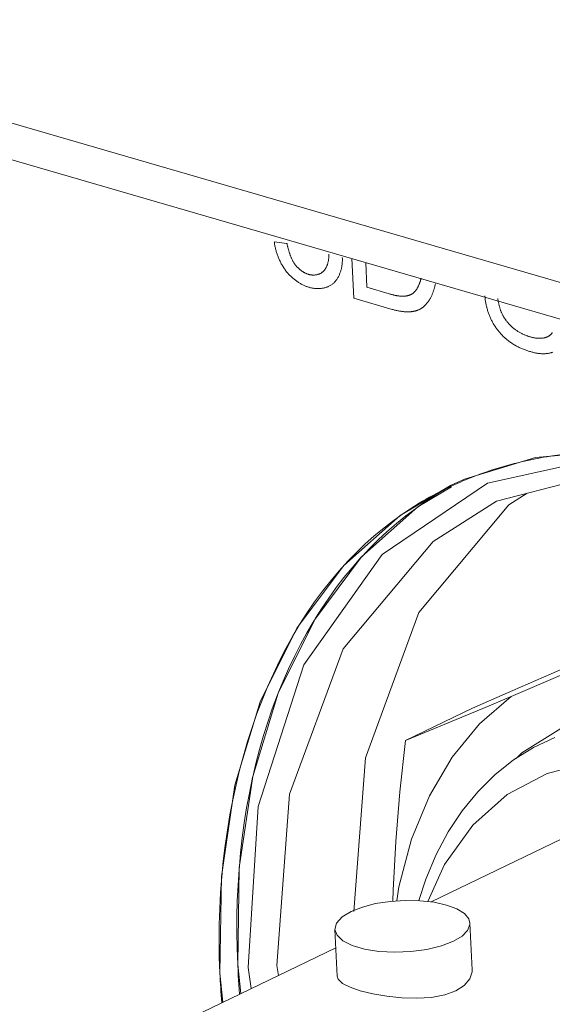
# Model space of a CAD drawing. Header units: millimetres. Extents: x 3925 to 5043, y -86 to 778.
# Tile 243 of 256: x 4891.73 to 4893.69, y 113.09 to 116.69. Entities that reach past the tile are written whole.
import ezdxf

# ---------------------------------------------------------------- set-up
doc = ezdxf.new("R2010")
doc.units = ezdxf.units.MM
doc.header["$LTSCALE"] = 46.255
for name, color, linetype in [('61-8RRB5G101DXF_CONTINUOUS_LINE', 7, 'CONTINUOUS'), ('792-MOLEX-73DXF_CONTINUOUS_LINE', 7, 'CONTINUOUS'), ('H30K-IO-LABEDXF_CONTINUOUS_LINE', 7, 'CONTINUOUS'), ('H30K-REAR-CODXF_CONTINUOUS_LINE', 7, 'CONTINUOUS'), ('LABEL-IO-H30DXF_CONTINUOUS_LINE', 7, 'CONTINUOUS')]:
    doc.layers.add(name, color=color, linetype=linetype)

msp = doc.modelspace()

# ---------------------------------------------------------------- linework, layer by layer
at = {"layer": '61-8RRB5G101DXF_CONTINUOUS_LINE', "color": 7, "linetype": 'Continuous', "lineweight": 0}
for p, q in [((4893.878, 114.36), (4893.5358, 114.2135)), ((4893.3933, 114.17), (4893.1484, 114.052))]:
    msp.add_line(p, q, dxfattribs=at)
for points in [[(4893.3933, 114.17), (4893.542, 114.2352), (4893.6822, 114.2965), (4893.8159, 114.3547), (4893.9439, 114.4101)], [(4893.1171, 113.464), (4893.1244, 113.5161), (4893.1705, 113.6904), (4893.2358, 113.8496), (4893.3193, 113.9912), (4893.4198, 114.1132), (4893.5358, 114.2135)], [(4893.1484, 114.052), (4893.2398, 114.0896), (4893.3337, 114.1286), (4893.4319, 114.1697), (4893.5358, 114.2135)], [(4893.1015, 113.4629), (4893.1025, 113.504), (4893.1125, 113.6816), (4893.1278, 113.8634), (4893.1484, 114.052)]]:
    msp.add_lwpolyline(points, dxfattribs=at)
at = {"layer": '792-MOLEX-73DXF_CONTINUOUS_LINE', "color": 7, "linetype": 'Continuous', "lineweight": 0}
for p, q in [((4893.7214, 113.6913), (4893.2421, 113.4604)), ((4893.2912, 113.5972), (4893.2306, 113.4617)), ((4893.3923, 113.211), (4893.3844, 113.3825)), ((4892.8975, 113.1883), (4892.8896, 113.3597)), ((4892.8928, 113.292), (4891.9793, 112.8519))]:
    msp.add_line(p, q, dxfattribs=at)
for points in [[(4893.5534, 113.9862), (4893.5747, 114.0068), (4893.7179, 114.0959)], [(4893.5445, 113.9806), (4893.6178, 114.0265), (4893.6956, 114.0636)], [(4893.1968, 113.465), (4893.2225, 113.544), (4893.2604, 113.6338), (4893.305, 113.7174), (4893.3561, 113.7944), (4893.4132, 113.8642), (4893.4762, 113.9265), (4893.5445, 113.9806)], [(4894.1836, 113.9422), (4894.0032, 113.9764), (4893.8293, 113.9729), (4893.6671, 113.9316)], [(4893.6671, 113.9316), (4893.5213, 113.8541), (4893.3944, 113.7414), (4893.2912, 113.5972)], [(4893.2988, 113.449), (4893.2528, 113.4592), (4893.2012, 113.4649), (4893.1466, 113.466), (4893.0916, 113.4622), (4893.0388, 113.454), (4892.9907, 113.4416), (4892.9498, 113.4255)], [(4893.3844, 113.3825), (4893.3802, 113.398), (4893.3641, 113.4176), (4893.3365, 113.4348), (4893.2988, 113.449)], [(4892.9498, 113.4255), (4892.9164, 113.4052), (4892.896, 113.3829), (4892.8896, 113.3597)], [(4893.3243, 113.3166), (4893.3557, 113.3354), (4893.376, 113.3559), (4893.3843, 113.3771), (4893.3844, 113.3825)], [(4892.8896, 113.3597), (4892.8975, 113.338), (4892.9191, 113.3177), (4892.9533, 113.3005), (4892.9981, 113.2873), (4893.051, 113.279), (4893.1088, 113.276), (4893.1682, 113.2785), (4893.2265, 113.2864), (4893.2797, 113.2994), (4893.3243, 113.3166)], [(4892.8975, 113.1882), (4892.9015, 113.1767), (4892.9176, 113.1617), (4892.9452, 113.1477), (4892.9826, 113.1348)], [(4893.3327, 113.1346), (4893.3638, 113.1544), (4893.3841, 113.1782), (4893.3922, 113.2044), (4893.3923, 113.211)], [(4892.9826, 113.1348), (4893.028, 113.1236), (4893.0796, 113.1146), (4893.1347, 113.1087), (4893.1901, 113.1071), (4893.2435, 113.1106), (4893.2918, 113.1198), (4893.3327, 113.1346)]]:
    msp.add_lwpolyline(points, dxfattribs=at)
at = {"layer": 'H30K-IO-LABEDXF_CONTINUOUS_LINE', "color": 7, "linetype": 'Continuous', "lineweight": 0}
for p, q in [((4892.6673, 115.8802), (4892.7139, 115.8743)), ((4892.9587, 115.6733), (4892.952, 115.8186)), ((4893.0027, 115.8038), (4893.0069, 115.7133)), ((4893.0069, 115.7133), (4893.0883, 115.6896)), ((4893.0995, 115.6324), (4892.9587, 115.6733)), ((4893.0883, 115.6896), (4893.0927, 115.6883))]:
    msp.add_line(p, q, dxfattribs=at)
for points in [[(4892.7096, 115.7742), (4892.7077, 115.7769), (4892.7057, 115.7796), (4892.7038, 115.7824), (4892.702, 115.7852), (4892.7002, 115.788), (4892.6984, 115.7909), (4892.6967, 115.7938), (4892.695, 115.7968), (4892.6933, 115.7998), (4892.6917, 115.8029), (4892.6901, 115.8059), (4892.6886, 115.809), (4892.6871, 115.8122), (4892.6857, 115.8153), (4892.6843, 115.8185), (4892.683, 115.8217), (4892.6817, 115.8249), (4892.6804, 115.8282), (4892.6792, 115.8314), (4892.6781, 115.8347), (4892.677, 115.8379), (4892.6759, 115.8412), (4892.6749, 115.8445), (4892.6739, 115.8478), (4892.673, 115.851), (4892.6722, 115.8543), (4892.6714, 115.8576), (4892.6706, 115.8609), (4892.6699, 115.8641), (4892.6693, 115.8674), (4892.6687, 115.8706), (4892.6682, 115.8738), (4892.6677, 115.877), (4892.6673, 115.8802)], [(4892.7139, 115.8743), (4892.7143, 115.8722), (4892.7148, 115.87), (4892.7153, 115.8678), (4892.7158, 115.8656), (4892.7163, 115.8634), (4892.7168, 115.8612), (4892.7173, 115.859), (4892.7179, 115.8567), (4892.7185, 115.8545), (4892.7191, 115.8523), (4892.7197, 115.8501), (4892.7203, 115.8478), (4892.721, 115.8456), (4892.7217, 115.8434), (4892.7224, 115.8412), (4892.7231, 115.8389), (4892.7239, 115.8367), (4892.7246, 115.8345), (4892.7254, 115.8324), (4892.7263, 115.8302), (4892.7271, 115.828), (4892.728, 115.8259), (4892.7289, 115.8237), (4892.7298, 115.8216), (4892.7307, 115.8195), (4892.7317, 115.8174), (4892.7327, 115.8153), (4892.7338, 115.8133), (4892.7348, 115.8113), (4892.7359, 115.8093), (4892.7371, 115.8073), (4892.7382, 115.8053), (4892.7394, 115.8034), (4892.7406, 115.8015), (4892.7419, 115.7997), (4892.7432, 115.7978), (4892.7445, 115.796)], [(4892.8478, 115.7724), (4892.8489, 115.7736), (4892.85, 115.7748), (4892.8511, 115.7761), (4892.8522, 115.7775), (4892.8532, 115.7788), (4892.8542, 115.7803), (4892.8551, 115.7817), (4892.856, 115.7833), (4892.8569, 115.7848), (4892.8578, 115.7864), (4892.8586, 115.7881), (4892.8594, 115.7897), (4892.8601, 115.7914), (4892.8608, 115.7932), (4892.8615, 115.795), (4892.8621, 115.7968), (4892.8627, 115.7986), (4892.8633, 115.8005), (4892.8638, 115.8024), (4892.8643, 115.8043), (4892.8648, 115.8062), (4892.8652, 115.8082), (4892.8656, 115.8102), (4892.866, 115.8122), (4892.8663, 115.8142), (4892.8665, 115.8163), (4892.8668, 115.8183), (4892.867, 115.8204), (4892.8671, 115.8225), (4892.8673, 115.8246), (4892.8673, 115.8267), (4892.8674, 115.8288), (4892.8674, 115.8309), (4892.8673, 115.8331), (4892.8673, 115.8352)], [(4892.9168, 115.822), (4892.9169, 115.8187), (4892.917, 115.8155), (4892.917, 115.8123), (4892.9169, 115.8091), (4892.9167, 115.806), (4892.9165, 115.8028), (4892.9162, 115.7997), (4892.9159, 115.7966), (4892.9154, 115.7935), (4892.915, 115.7905), (4892.9144, 115.7874), (4892.9138, 115.7844), (4892.9132, 115.7815), (4892.9125, 115.7786), (4892.9117, 115.7757), (4892.9109, 115.7728), (4892.91, 115.77), (4892.909, 115.7672), (4892.908, 115.7645), (4892.907, 115.7618), (4892.9059, 115.7592), (4892.9047, 115.7567), (4892.9035, 115.7541), (4892.9022, 115.7517), (4892.9009, 115.7493), (4892.8996, 115.7469), (4892.8982, 115.7446), (4892.8967, 115.7424), (4892.8952, 115.7403), (4892.8936, 115.7382), (4892.892, 115.7362), (4892.8904, 115.7342), (4892.8887, 115.7324), (4892.8869, 115.7306), (4892.8851, 115.7289)], [(4892.7445, 115.796), (4892.7457, 115.7945), (4892.7469, 115.793), (4892.7481, 115.7915), (4892.7494, 115.79), (4892.7506, 115.7886), (4892.7519, 115.7872), (4892.7532, 115.7858), (4892.7546, 115.7845), (4892.7559, 115.7832), (4892.7573, 115.7819), (4892.7587, 115.7806), (4892.7601, 115.7794), (4892.7615, 115.7782), (4892.7629, 115.777), (4892.7644, 115.7758), (4892.7659, 115.7747), (4892.7673, 115.7736), (4892.7688, 115.7726), (4892.7703, 115.7716), (4892.7718, 115.7706), (4892.7733, 115.7697), (4892.7748, 115.7688), (4892.7763, 115.7679), (4892.7778, 115.767), (4892.7794, 115.7662), (4892.7809, 115.7655), (4892.7824, 115.7647), (4892.7839, 115.764), (4892.7854, 115.7634), (4892.787, 115.7628), (4892.7885, 115.7622), (4892.79, 115.7617), (4892.7915, 115.7612), (4892.793, 115.7607)], [(4892.7948, 115.7132), (4892.7923, 115.714), (4892.7897, 115.7148), (4892.7872, 115.7157), (4892.7846, 115.7167), (4892.782, 115.7177), (4892.7794, 115.7188), (4892.7768, 115.72), (4892.7742, 115.7212), (4892.7716, 115.7224), (4892.769, 115.7237), (4892.7664, 115.7251), (4892.7638, 115.7266), (4892.7613, 115.7281), (4892.7587, 115.7296), (4892.7561, 115.7312), (4892.7536, 115.7329), (4892.751, 115.7346), (4892.7485, 115.7364), (4892.746, 115.7382), (4892.7435, 115.7401), (4892.7411, 115.742), (4892.7386, 115.744), (4892.7362, 115.746), (4892.7338, 115.7481), (4892.7314, 115.7503), (4892.7291, 115.7525), (4892.7268, 115.7547), (4892.7245, 115.757), (4892.7223, 115.7593), (4892.7201, 115.7617), (4892.7179, 115.7641), (4892.7158, 115.7666), (4892.7137, 115.7691), (4892.7116, 115.7716), (4892.7096, 115.7742)], [(4892.793, 115.7607), (4892.7947, 115.7602), (4892.7964, 115.7598), (4892.7982, 115.7594), (4892.7999, 115.7591), (4892.8017, 115.7588), (4892.8034, 115.7586), (4892.8051, 115.7584), (4892.8069, 115.7583), (4892.8086, 115.7582), (4892.8103, 115.7581), (4892.812, 115.7581), (4892.8137, 115.7582), (4892.8154, 115.7583), (4892.8171, 115.7584), (4892.8188, 115.7586), (4892.8205, 115.7589), (4892.8221, 115.7592), (4892.8237, 115.7595), (4892.8254, 115.7599), (4892.8269, 115.7603), (4892.8285, 115.7608), (4892.8301, 115.7613), (4892.8316, 115.7619), (4892.8331, 115.7625), (4892.8346, 115.7632), (4892.836, 115.7639), (4892.8375, 115.7647), (4892.8389, 115.7655), (4892.8402, 115.7663), (4892.8416, 115.7672), (4892.8429, 115.7682), (4892.8442, 115.7692), (4892.8454, 115.7702), (4892.8466, 115.7713), (4892.8478, 115.7724)], [(4893.1802, 115.6952), (4893.1815, 115.6965), (4893.1828, 115.6978), (4893.184, 115.6992), (4893.1851, 115.7007), (4893.1863, 115.7021), (4893.1874, 115.7036), (4893.1885, 115.7052), (4893.1895, 115.7068), (4893.1905, 115.7084), (4893.1915, 115.71), (4893.1925, 115.7117), (4893.1935, 115.7135), (4893.1944, 115.7152), (4893.1953, 115.717), (4893.1961, 115.7188), (4893.1969, 115.7206), (4893.1977, 115.7225), (4893.1985, 115.7244), (4893.1993, 115.7263), (4893.2, 115.7282), (4893.2007, 115.7301), (4893.2014, 115.7321), (4893.202, 115.7341), (4893.2027, 115.7361), (4893.2033, 115.7381), (4893.2038, 115.7401), (4893.2044, 115.7422), (4893.2049, 115.7442), (4893.2054, 115.7463)], [(4892.8851, 115.7289), (4892.8832, 115.7271), (4892.8812, 115.7255), (4892.8791, 115.7239), (4892.877, 115.7224), (4892.8748, 115.721), (4892.8725, 115.7196), (4892.8702, 115.7183), (4892.8679, 115.7172), (4892.8655, 115.716), (4892.8631, 115.715), (4892.8607, 115.7141), (4892.8582, 115.7132), (4892.8556, 115.7124), (4892.8531, 115.7116), (4892.8505, 115.711), (4892.8478, 115.7104), (4892.8452, 115.7099), (4892.8425, 115.7095), (4892.8398, 115.7091), (4892.8371, 115.7088), (4892.8343, 115.7086), (4892.8315, 115.7085), (4892.8288, 115.7084), (4892.826, 115.7084), (4892.8232, 115.7085), (4892.8203, 115.7087), (4892.8175, 115.7089), (4892.8147, 115.7092), (4892.8118, 115.7096), (4892.809, 115.71), (4892.8061, 115.7105), (4892.8033, 115.7111), (4892.8005, 115.7117), (4892.7976, 115.7125), (4892.7948, 115.7132)], [(4893.2579, 115.726), (4893.2573, 115.7233), (4893.2567, 115.7207), (4893.256, 115.718), (4893.2554, 115.7154), (4893.2547, 115.7128), (4893.254, 115.7102), (4893.2533, 115.7076), (4893.2525, 115.705), (4893.2517, 115.7025), (4893.2509, 115.7), (4893.2501, 115.6975), (4893.2492, 115.695), (4893.2483, 115.6925), (4893.2474, 115.6901), (4893.2464, 115.6877), (4893.2454, 115.6853), (4893.2444, 115.683), (4893.2433, 115.6807), (4893.2422, 115.6784), (4893.2411, 115.6762), (4893.24, 115.674), (4893.2388, 115.6718), (4893.2375, 115.6697), (4893.2363, 115.6676), (4893.2349, 115.6656)], [(4893.0927, 115.6883), (4893.095, 115.6877), (4893.0972, 115.6871), (4893.0994, 115.6865), (4893.1016, 115.6859), (4893.1038, 115.6854), (4893.1061, 115.6848), (4893.1083, 115.6843), (4893.1105, 115.6838), (4893.1127, 115.6834), (4893.1149, 115.6829), (4893.1171, 115.6825), (4893.1193, 115.6821), (4893.1215, 115.6818), (4893.1237, 115.6815), (4893.1259, 115.6812), (4893.1281, 115.681), (4893.1302, 115.6808), (4893.1324, 115.6806), (4893.1345, 115.6805), (4893.1367, 115.6805), (4893.1388, 115.6805), (4893.1409, 115.6805), (4893.143, 115.6806), (4893.1451, 115.6807), (4893.1471, 115.6809)], [(4893.1471, 115.6809), (4893.1484, 115.6811), (4893.1497, 115.6813), (4893.1509, 115.6815), (4893.1522, 115.6817), (4893.1534, 115.6819), (4893.1547, 115.6822), (4893.1559, 115.6825), (4893.1572, 115.6828), (4893.1584, 115.6831), (4893.1596, 115.6835), (4893.1608, 115.6838), (4893.162, 115.6842), (4893.1632, 115.6847), (4893.1644, 115.6851), (4893.1656, 115.6856), (4893.1667, 115.6861), (4893.1679, 115.6866), (4893.169, 115.6872), (4893.1701, 115.6878), (4893.1712, 115.6884), (4893.1723, 115.689), (4893.1734, 115.6897), (4893.1744, 115.6904), (4893.1754, 115.6911), (4893.1764, 115.6919), (4893.1774, 115.6926), (4893.1784, 115.6935), (4893.1793, 115.6943), (4893.1802, 115.6952)], [(4893.4639, 115.5916), (4893.4625, 115.5945), (4893.4611, 115.5975), (4893.4597, 115.6005), (4893.4584, 115.6035), (4893.4571, 115.6065), (4893.4558, 115.6095), (4893.4546, 115.6126), (4893.4534, 115.6157), (4893.4523, 115.6188), (4893.4512, 115.6219), (4893.4502, 115.625), (4893.4492, 115.6282), (4893.4483, 115.6313), (4893.4474, 115.6345), (4893.4465, 115.6376), (4893.4457, 115.6408), (4893.4449, 115.644), (4893.4442, 115.6471), (4893.4435, 115.6503), (4893.4428, 115.6534), (4893.4422, 115.6566), (4893.4417, 115.6597), (4893.4412, 115.6629), (4893.4407, 115.666), (4893.4403, 115.6691), (4893.4399, 115.6722), (4893.4396, 115.6753), (4893.4393, 115.6784), (4893.4391, 115.6814)], [(4893.4863, 115.6728), (4893.4866, 115.6707), (4893.4869, 115.6686), (4893.4873, 115.6666), (4893.4876, 115.6645), (4893.488, 115.6624), (4893.4884, 115.6602), (4893.4888, 115.6581), (4893.4892, 115.656), (4893.4897, 115.6539), (4893.4902, 115.6518), (4893.4906, 115.6497), (4893.4912, 115.6475), (4893.4917, 115.6454), (4893.4923, 115.6433), (4893.4929, 115.6412), (4893.4935, 115.6391), (4893.4941, 115.637), (4893.4948, 115.6349), (4893.4954, 115.6328), (4893.4962, 115.6307), (4893.4969, 115.6286), (4893.4977, 115.6266), (4893.4984, 115.6245), (4893.4993, 115.6225), (4893.5001, 115.6204), (4893.501, 115.6184), (4893.5019, 115.6164), (4893.5028, 115.6144), (4893.5038, 115.6124), (4893.5047, 115.6104)], [(4893.2349, 115.6656), (4893.2339, 115.664), (4893.2328, 115.6624), (4893.2317, 115.6608), (4893.2305, 115.6593), (4893.2294, 115.6578), (4893.2282, 115.6563), (4893.227, 115.6548), (4893.2258, 115.6534), (4893.2246, 115.6519), (4893.2233, 115.6505), (4893.222, 115.6492), (4893.2207, 115.6478), (4893.2194, 115.6465), (4893.2181, 115.6452), (4893.2167, 115.644), (4893.2154, 115.6428), (4893.214, 115.6416), (4893.2125, 115.6404), (4893.2111, 115.6393), (4893.2097, 115.6382), (4893.2082, 115.6372), (4893.2067, 115.6362), (4893.2051, 115.6353), (4893.2036, 115.6343), (4893.202, 115.6335)], [(4893.1576, 115.6233), (4893.1548, 115.6233), (4893.1519, 115.6233), (4893.1491, 115.6235), (4893.1462, 115.6236), (4893.1433, 115.6239), (4893.1405, 115.6241), (4893.1376, 115.6244), (4893.1347, 115.6248), (4893.1318, 115.6252), (4893.1288, 115.6257), (4893.1259, 115.6262), (4893.123, 115.6267), (4893.1201, 115.6273), (4893.1171, 115.6279), (4893.1142, 115.6286), (4893.1112, 115.6293), (4893.1083, 115.63), (4893.1054, 115.6308), (4893.1024, 115.6316), (4893.0995, 115.6324)], [(4893.202, 115.6335), (4893.2004, 115.6326), (4893.1988, 115.6318), (4893.1972, 115.6311), (4893.1956, 115.6303), (4893.1939, 115.6296), (4893.1922, 115.629), (4893.1905, 115.6284), (4893.1888, 115.6278), (4893.187, 115.6273), (4893.1853, 115.6268), (4893.1835, 115.6263), (4893.1817, 115.6259), (4893.1799, 115.6255), (4893.1781, 115.6252), (4893.1763, 115.6248), (4893.1744, 115.6245), (4893.1726, 115.6243), (4893.1707, 115.624), (4893.1689, 115.6238), (4893.167, 115.6237), (4893.1651, 115.6235), (4893.1633, 115.6234), (4893.1614, 115.6233), (4893.1595, 115.6233), (4893.1576, 115.6233)], [(4893.5047, 115.6104), (4893.5057, 115.6087), (4893.5066, 115.6069), (4893.5076, 115.6052), (4893.5087, 115.6034), (4893.5097, 115.6017), (4893.5108, 115.6), (4893.5119, 115.5984), (4893.513, 115.5967), (4893.5142, 115.5951), (4893.5153, 115.5934), (4893.5165, 115.5918), (4893.5177, 115.5902), (4893.519, 115.5887), (4893.5202, 115.5871), (4893.5215, 115.5856), (4893.5228, 115.5841), (4893.5241, 115.5826), (4893.5254, 115.5811), (4893.5267, 115.5797), (4893.5281, 115.5783), (4893.5294, 115.5769), (4893.5308, 115.5755), (4893.5322, 115.5741), (4893.5335, 115.5728), (4893.5349, 115.5714), (4893.5363, 115.5701), (4893.5377, 115.5689), (4893.5392, 115.5676), (4893.5406, 115.5664), (4893.542, 115.5652), (4893.5434, 115.564), (4893.5448, 115.5628)], [(4893.5213, 115.5201), (4893.519, 115.522), (4893.5167, 115.5239), (4893.5145, 115.5259), (4893.5122, 115.5279), (4893.5099, 115.53), (4893.5077, 115.5321), (4893.5055, 115.5343), (4893.5033, 115.5365), (4893.5011, 115.5388), (4893.4989, 115.5411), (4893.4968, 115.5435), (4893.4947, 115.5459), (4893.4926, 115.5483), (4893.4906, 115.5508), (4893.4885, 115.5533), (4893.4865, 115.5558), (4893.4846, 115.5584), (4893.4826, 115.561), (4893.4807, 115.5637), (4893.4789, 115.5663), (4893.4771, 115.5691), (4893.4753, 115.5718), (4893.4735, 115.5745), (4893.4718, 115.5773), (4893.4701, 115.5801), (4893.4685, 115.583), (4893.4669, 115.5858), (4893.4654, 115.5887), (4893.4639, 115.5916)], [(4893.5448, 115.5628), (4893.547, 115.5611), (4893.5492, 115.5594), (4893.5514, 115.5578), (4893.5536, 115.5562), (4893.5558, 115.5547), (4893.558, 115.5532), (4893.5603, 115.5517), (4893.5626, 115.5503), (4893.5648, 115.5489), (4893.5671, 115.5476), (4893.5694, 115.5463), (4893.5717, 115.5451), (4893.574, 115.5439), (4893.5763, 115.5427), (4893.5786, 115.5416), (4893.5809, 115.5405), (4893.5832, 115.5395), (4893.5856, 115.5385), (4893.5879, 115.5375), (4893.5902, 115.5366), (4893.5925, 115.5357), (4893.5948, 115.5349), (4893.5971, 115.534), (4893.5995, 115.5333), (4893.6018, 115.5326), (4893.6041, 115.5319)], [(4893.6041, 115.5319), (4893.6061, 115.5313), (4893.6082, 115.5307), (4893.6103, 115.5302), (4893.6124, 115.5297), (4893.6144, 115.5292), (4893.6165, 115.5288), (4893.6186, 115.5284), (4893.6206, 115.528), (4893.6227, 115.5276), (4893.6248, 115.5273), (4893.6268, 115.527), (4893.6289, 115.5268), (4893.6309, 115.5266), (4893.633, 115.5265), (4893.635, 115.5263), (4893.637, 115.5263), (4893.639, 115.5262), (4893.641, 115.5262), (4893.643, 115.5263), (4893.645, 115.5264), (4893.6469, 115.5265), (4893.6489, 115.5267), (4893.6508, 115.5269), (4893.6527, 115.5272), (4893.6546, 115.5276)], [(4893.6546, 115.5276), (4893.6558, 115.5278), (4893.6569, 115.528), (4893.6581, 115.5283), (4893.6592, 115.5286), (4893.6603, 115.5289), (4893.6615, 115.5293), (4893.6626, 115.5296), (4893.6637, 115.53), (4893.6648, 115.5304), (4893.6659, 115.5309), (4893.667, 115.5313), (4893.6681, 115.5318), (4893.6692, 115.5323), (4893.6702, 115.5328), (4893.6712, 115.5334), (4893.6723, 115.534), (4893.6733, 115.5346), (4893.6743, 115.5352), (4893.6753, 115.5359), (4893.6762, 115.5366), (4893.6772, 115.5373), (4893.6781, 115.538), (4893.679, 115.5388), (4893.6799, 115.5396), (4893.6808, 115.5404), (4893.6816, 115.5413), (4893.6824, 115.5421), (4893.6832, 115.543), (4893.684, 115.544), (4893.6847, 115.545), (4893.6855, 115.546), (4893.6862, 115.547)], [(4893.6089, 115.4765), (4893.6057, 115.4774), (4893.6026, 115.4784), (4893.5994, 115.4794), (4893.5963, 115.4804), (4893.5931, 115.4815), (4893.5899, 115.4826), (4893.5867, 115.4838), (4893.5835, 115.485), (4893.5804, 115.4863), (4893.5772, 115.4876), (4893.574, 115.4889), (4893.5708, 115.4903), (4893.5676, 115.4917), (4893.5645, 115.4932), (4893.5613, 115.4948), (4893.5581, 115.4964), (4893.555, 115.498), (4893.5519, 115.4998), (4893.5487, 115.5015), (4893.5456, 115.5033), (4893.5425, 115.5052), (4893.5395, 115.5072), (4893.5364, 115.5092), (4893.5333, 115.5112), (4893.5303, 115.5134), (4893.5273, 115.5156), (4893.5243, 115.5178), (4893.5213, 115.5201)], [(4893.6816, 115.4733), (4893.679, 115.4727), (4893.6764, 115.4721), (4893.6738, 115.4715), (4893.6711, 115.4711), (4893.6684, 115.4707), (4893.6657, 115.4704), (4893.663, 115.4701), (4893.6603, 115.4699), (4893.6575, 115.4698), (4893.6547, 115.4697), (4893.6519, 115.4697), (4893.6491, 115.4698), (4893.6463, 115.4699), (4893.6435, 115.4701), (4893.6406, 115.4703), (4893.6378, 115.4706), (4893.6349, 115.4709), (4893.632, 115.4713), (4893.6291, 115.4718), (4893.6262, 115.4723), (4893.6234, 115.4729), (4893.6205, 115.4735), (4893.6176, 115.4742), (4893.6147, 115.4749), (4893.6118, 115.4756), (4893.6089, 115.4765)], [(4893.6873, 115.4751), (4893.6854, 115.4745), (4893.6835, 115.4739), (4893.6816, 115.4733)], [(4893.6781, 115.094), (4893.687, 115.0953), (4893.6959, 115.0966), (4893.7048, 115.0978), (4893.7137, 115.099), (4893.7227, 115.1001), (4893.7317, 115.1012), (4893.7406, 115.1022)], [(4893.458, 115.0412), (4893.4706, 115.0452), (4893.4831, 115.0492), (4893.4958, 115.0531), (4893.5084, 115.0568), (4893.5211, 115.0604), (4893.5339, 115.0638), (4893.5467, 115.0672), (4893.5595, 115.0704), (4893.5724, 115.0735)], [(4893.5724, 115.0735), (4893.584, 115.0762), (4893.5957, 115.0787), (4893.6074, 115.0812), (4893.6191, 115.0836), (4893.6308, 115.0859), (4893.6426, 115.0881), (4893.6544, 115.0901), (4893.6662, 115.0921), (4893.6781, 115.094)], [(4893.34, 114.9955), (4893.3492, 114.9995), (4893.3585, 115.0035), (4893.3678, 115.0074), (4893.3771, 115.0113), (4893.3864, 115.015), (4893.3958, 115.0187), (4893.4052, 115.0224)], [(4893.4052, 115.0224), (4893.4127, 115.0252), (4893.4202, 115.028), (4893.4277, 115.0307), (4893.4353, 115.0334), (4893.4428, 115.036), (4893.4504, 115.0386), (4893.458, 115.0412)], [(4893.1986, 114.9215), (4893.211, 114.929), (4893.2236, 114.9363), (4893.2362, 114.9435), (4893.2489, 114.9505), (4893.2617, 114.9574), (4893.2746, 114.9641), (4893.2875, 114.9707), (4893.3006, 114.9771), (4893.3136, 114.9834), (4893.3268, 114.9895), (4893.34, 114.9955)], [(4892.4682, 113.1992), (4892.4661, 113.2589), (4892.4653, 113.3183), (4892.4658, 113.3775), (4892.4676, 113.4363), (4892.4707, 113.4947), (4892.4751, 113.5527), (4892.4807, 113.6102), (4892.4875, 113.6673), (4892.4956, 113.7237), (4892.5049, 113.7796), (4892.5155, 113.8348), (4892.5273, 113.8894), (4892.5403, 113.9433), (4892.5545, 113.9964), (4892.5698, 114.0487), (4892.5864, 114.1001), (4892.6041, 114.1507), (4892.623, 114.2004), (4892.6431, 114.2491), (4892.6643, 114.2968), (4892.6866, 114.3435), (4892.7101, 114.3891), (4892.7347, 114.4336), (4892.7604, 114.4769), (4892.7872, 114.519), (4892.8151, 114.5598), (4892.8441, 114.5994), (4892.8741, 114.6376), (4892.9053, 114.6745), (4892.9374, 114.71), (4892.9707, 114.744), (4893.001, 114.7729), (4893.0321, 114.8006), (4893.0639, 114.8271), (4893.0965, 114.8525), (4893.1299, 114.8767), (4893.1639, 114.8997), (4893.1986, 114.9215)], [(4892.4753, 113.0911), (4892.4742, 113.1047), (4892.4731, 113.1183), (4892.4721, 113.1318), (4892.4712, 113.1453), (4892.4704, 113.1588), (4892.4696, 113.1723), (4892.4689, 113.1857), (4892.4682, 113.1992)]]:
    msp.add_lwpolyline(points, dxfattribs=at)
at = {"layer": 'H30K-REAR-CODXF_CONTINUOUS_LINE', "color": 7, "linetype": 'Continuous', "lineweight": 0}
for p, q in [((4819.8844, 137.2052), (4900.7182, 113.6939)), ((4819.9778, 137.0438), (4900.8116, 113.5325)), ((4893.9248, 115.0435), (4893.482, 114.9292)), ((4893.0624, 114.7334), (4893.4487, 114.9951)), ((4893.5945, 114.9583), (4893.5267, 114.9154)), ((4893.2491, 114.7817), (4893.482, 114.9292)), ((4892.5827, 113.1427), (4892.5713, 113.2197)), ((4892.6827, 113.1908), (4892.677, 113.2268))]:
    msp.add_line(p, q, dxfattribs=at)
for points in [[(4893.4487, 114.9951), (4893.9081, 115.0966), (4894.3367, 115.0405)], [(4893.5267, 114.9154), (4893.1972, 114.5213), (4893.0012, 113.9887), (4892.9593, 113.4248)], [(4892.677, 113.2268), (4892.7236, 113.8549), (4892.9196, 114.3876), (4893.2491, 114.7817)], [(4892.5713, 113.2197), (4892.6083, 113.8103), (4892.7759, 114.3297), (4893.0624, 114.7334)]]:
    msp.add_lwpolyline(points, dxfattribs=at)
at = {"layer": 'LABEL-IO-H30DXF_CONTINUOUS_LINE', "color": 7, "linetype": 'Continuous', "lineweight": 0}
for p, q in [((4893.364, 115.0097), (4893.624, 115.0892)), ((4893.3135, 114.9868), (4893.364, 115.0097)), ((4893.1895, 114.9055), (4893.1992, 114.9124)), ((4892.9852, 114.7228), (4892.989, 114.7269)), ((4892.8133, 114.4922), (4892.8183, 114.5004)), ((4892.6796, 114.22), (4892.6833, 114.2293)), ((4892.5882, 113.917), (4892.5897, 113.9234)), ((4892.5385, 113.5786), (4892.5396, 113.5919)), ((4892.5447, 113.1244), (4892.5335, 113.2307)), ((4892.4794, 113.0929), (4892.4682, 113.1993))]:
    msp.add_line(p, q, dxfattribs=at)
for points in [[(4893.624, 115.0892), (4893.9025, 115.1135), (4894.1934, 115.0822), (4894.49, 114.9959), (4894.7858, 114.8566), (4895.0742, 114.6674)], [(4892.4682, 113.1993), (4892.4737, 113.5541), (4892.5235, 113.888), (4892.6163, 114.1938), (4892.7502, 114.4643), (4892.9221, 114.6938), (4893.1283, 114.8769), (4893.3135, 114.9868)], [(4892.5335, 113.2307), (4892.539, 113.5855), (4892.5888, 113.9195), (4892.6817, 114.2252), (4892.8155, 114.4958), (4892.9874, 114.7253), (4893.1936, 114.9084), (4893.3167, 114.9814)], [(4893.1992, 114.9124), (4893.2096, 114.9197), (4893.2254, 114.9304), (4893.2412, 114.9409), (4893.2573, 114.9511), (4893.2734, 114.9611), (4893.2939, 114.9732)], [(4892.989, 114.7269), (4893.0159, 114.7554), (4893.0481, 114.7874), (4893.0813, 114.8182), (4893.1153, 114.8477), (4893.1501, 114.8759), (4893.1895, 114.9055)], [(4892.8183, 114.5004), (4892.8403, 114.535), (4892.8668, 114.5743), (4892.8943, 114.6125), (4892.9228, 114.6496), (4892.9523, 114.6854), (4892.9852, 114.7228)], [(4892.6833, 114.2293), (4892.6997, 114.2694), (4892.7198, 114.3153), (4892.7411, 114.3601), (4892.7634, 114.404), (4892.7867, 114.4468), (4892.8133, 114.4922)], [(4892.5897, 113.9234), (4892.6002, 113.968), (4892.6135, 114.0193), (4892.628, 114.0698), (4892.6436, 114.1195), (4892.6603, 114.1683), (4892.6796, 114.22)], [(4892.5396, 113.5919), (4892.544, 113.64), (4892.5503, 113.6956), (4892.5577, 113.7506), (4892.5663, 113.805), (4892.5761, 113.8586), (4892.5882, 113.917)], [(4892.5335, 113.2307), (4892.5314, 113.2898), (4892.5304, 113.3484), (4892.5307, 113.4067), (4892.5321, 113.4645), (4892.5347, 113.5218), (4892.5385, 113.5786)], [(4892.5404, 113.1224), (4892.5391, 113.1394), (4892.5378, 113.1565), (4892.5367, 113.1735), (4892.5356, 113.1905), (4892.5347, 113.2075), (4892.5335, 113.2307)]]:
    msp.add_lwpolyline(points, dxfattribs=at)

doc.saveas('drawing.dxf')
